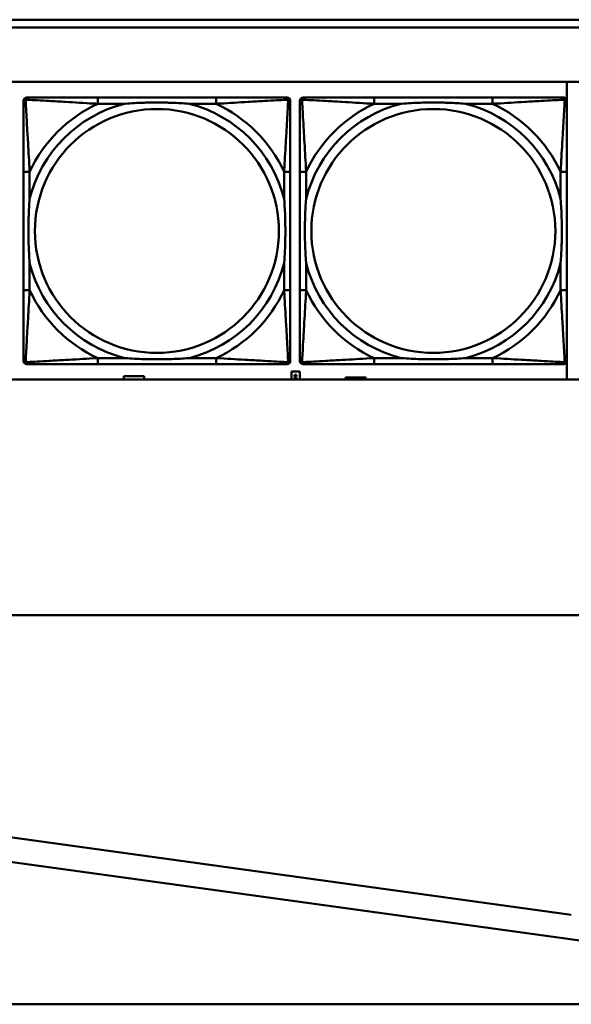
# Model space of a CAD drawing. Header units: inches. Extents: x 7.4 to 53, y 27.5 to 52.4.
# Tile 28 of 128: x 29.3 to 30.8, y 28.6 to 31.1. Entities that reach past the tile are written whole.
import ezdxf

# ---------------------------------------------------------------- set-up
doc = ezdxf.new("R2010")
doc.units = ezdxf.units.IN
doc.header["$MEASUREMENT"] = 0
doc.layers.add('Visible Edges(ANSI)', color=7, linetype='Continuous', lineweight=50)
doc.layers.add('Visible Tangent Edges(ANSI)', color=7, linetype='Continuous', lineweight=50)

msp = doc.modelspace()

# ---------------------------------------------------------------- linework, layer by layer
at = {"layer": 'Visible Edges(ANSI)'}
for p, q in [((25.0548, 31.0962), (33.2018, 31.0962)), ((33.2018, 31.0762), (25.0548, 31.0762)), ((25.0548, 30.9362), (42.1488, 30.9362)), ((30.7498, 30.9362), (30.7498, 30.8896)), ((29.3628, 30.8959), (29.3667, 30.8959)), ((29.8494, 30.8959), (29.5455, 30.8959)), ((30.0281, 30.8959), (30.0321, 30.8959)), ((30.0728, 30.8959), (30.0767, 30.8959)), ((30.5594, 30.8959), (30.2555, 30.8959)), ((30.7381, 30.8959), (30.7421, 30.8959)), ((29.3549, 30.2188), (29.3549, 30.8881)), ((30.0399, 30.8881), (30.0399, 30.8841)), ((30.0649, 30.2188), (30.0649, 30.8881)), ((30.7499, 30.8881), (30.7499, 30.8841)), ((29.3549, 30.7054), (29.3549, 30.4015)), ((30.0399, 30.4015), (30.0399, 30.7054)), ((30.0649, 30.7054), (30.0649, 30.4015)), ((30.7499, 30.4015), (30.7499, 30.7054)), ((30.0321, 30.2109), (29.3628, 30.2109)), ((29.5455, 30.2109), (29.8494, 30.2109)), ((30.0399, 30.2227), (30.0399, 30.2188)), ((30.7421, 30.2109), (30.0728, 30.2109)), ((30.2555, 30.2109), (30.5594, 30.2109)), ((30.7498, 30.2173), (30.7498, 30.1716)), ((30.7499, 30.2227), (30.7499, 30.2188)), ((30.0428, 30.1921), (30.0648, 30.1921)), ((30.0428, 30.1716), (30.0428, 30.1921)), ((30.0648, 30.1921), (30.0648, 30.1716)), ((42.1488, 30.1716), (25.0548, 30.1716)), ((29.6128, 30.1716), (29.6128, 30.1801)), ((29.6128, 30.1801), (29.6648, 30.1801)), ((29.6648, 30.1801), (29.6648, 30.1716)), ((30.0509, 30.1794), (30.0509, 30.1801)), ((30.0509, 30.1801), (30.0559, 30.1784)), ((30.0523, 30.179), (30.0509, 30.1794)), ((30.0559, 30.1776), (30.0509, 30.1759)), ((30.0509, 30.1766), (30.0523, 30.1771)), ((30.0509, 30.1759), (30.0509, 30.1766)), ((30.0509, 30.1755), (30.0559, 30.1755)), ((30.0509, 30.1748), (30.0509, 30.1755)), ((30.0527, 30.1748), (30.0509, 30.1748)), ((30.052, 30.1802), (30.0512, 30.1802)), ((30.052, 30.1803), (30.052, 30.1802)), ((30.0523, 30.1771), (30.0523, 30.179)), ((30.0527, 30.1742), (30.0527, 30.1748)), ((30.0552, 30.178), (30.0528, 30.1788)), ((30.0528, 30.1788), (30.0528, 30.1773)), ((30.0528, 30.1773), (30.0552, 30.178)), ((30.0533, 30.1748), (30.0533, 30.1743)), ((30.0553, 30.1748), (30.0533, 30.1748)), ((30.0547, 30.1802), (30.0547, 30.1803)), ((30.0555, 30.1802), (30.0547, 30.1802)), ((30.0553, 30.1742), (30.0553, 30.1748)), ((30.0559, 30.1784), (30.0559, 30.1776)), ((30.0559, 30.1755), (30.0559, 30.1742)), ((30.1818, 30.1716), (30.1818, 30.1771)), ((30.1818, 30.1771), (30.2338, 30.1771)), ((30.2338, 30.1771), (30.2338, 30.1716)), ((24.2148, 29.5662), (46.3286, 29.5662)), ((27.083, 29.3043), (30.7617, 28.7965)), ((30.753, 28.7341), (27.0743, 29.2419)), ((24.5048, 28.5662), (40.0248, 28.5662))]:
    msp.add_line(p, q, dxfattribs=at)
for centre, radius, start, end in [((29.3628, 30.8881), 0.00787, 90, 180), ((29.3667, 30.8841), 0.0118, 90, 180), ((30.0281, 30.8841), 0.0118, 0, 90), ((30.0321, 30.8881), 0.00787, 0, 90), ((30.0728, 30.8881), 0.00787, 90, 180), ((30.0767, 30.8841), 0.0118, 90, 180), ((30.7381, 30.8841), 0.0118, 0, 90), ((30.7421, 30.8881), 0.00787, 0, 90), ((29.3667, 30.2227), 0.0118, 180, 270), ((29.3628, 30.2188), 0.00787, 180, 270), ((30.0281, 30.2227), 0.0118, 270, 360), ((30.0321, 30.2188), 0.00787, 270, 0), ((30.0767, 30.2227), 0.0118, 180, 270), ((30.0728, 30.2188), 0.00787, 180, 270), ((30.7381, 30.2227), 0.0118, 270, 360), ((30.7421, 30.2188), 0.00787, 270, 0), ((32.1248, 38.6714), 10.0315, 262.14037, 277.85963)]:
    msp.add_arc(centre, radius, start, end, dxfattribs=at)
for points, knots in [([(29.5455, 30.8959), (29.5419, 30.8959), (29.5383, 30.8959), (29.5347, 30.8959), (29.5015, 30.8959), (29.4678, 30.8959), (29.4369, 30.8959), (29.41, 30.8959), (29.3844, 30.8959), (29.371, 30.8959), (29.3694, 30.8959), (29.368, 30.8959), (29.3667, 30.8959)], [0, 0, 0, 0, 0.0272471, 0.0272471, 0.0272471, 0.2790553, 0.2790553, 0.2790553, 0.4988354, 0.4988354, 0.4988354, 0.5252205, 0.5252205, 0.5252205, 0.5252205]), ([(30.0281, 30.8959), (30.0132, 30.8959), (29.9716, 30.8959), (29.931, 30.8959), (29.9045, 30.8959), (29.8766, 30.8959), (29.8494, 30.8959)], [-0.5252205, -0.5252205, -0.5252205, -0.5252205, -0.20743, -0.20743, -0.20743, 0, 0, 0, 0]), ([(30.2555, 30.8959), (30.2519, 30.8959), (30.2483, 30.8959), (30.2447, 30.8959), (30.2115, 30.8959), (30.1778, 30.8959), (30.1469, 30.8959), (30.12, 30.8959), (30.0944, 30.8959), (30.081, 30.8959), (30.0794, 30.8959), (30.078, 30.8959), (30.0767, 30.8959)], [0, 0, 0, 0, 0.0272471, 0.0272471, 0.0272471, 0.2790553, 0.2790553, 0.2790553, 0.4988354, 0.4988354, 0.4988354, 0.5252205, 0.5252205, 0.5252205, 0.5252205]), ([(30.7381, 30.8959), (30.7232, 30.8959), (30.6816, 30.8959), (30.641, 30.8959), (30.6145, 30.8959), (30.5866, 30.8959), (30.5594, 30.8959)], [-0.5252205, -0.5252205, -0.5252205, -0.5252205, -0.20743, -0.20743, -0.20743, 0, 0, 0, 0]), ([(29.3549, 30.8841), (29.3549, 30.8692), (29.3549, 30.8276), (29.3549, 30.787), (29.3549, 30.7605), (29.3549, 30.7326), (29.3549, 30.7054)], [-0.5252205, -0.5252205, -0.5252205, -0.5252205, -0.20743, -0.20743, -0.20743, 0, 0, 0, 0]), ([(29.6147, 30.8802), (29.6151, 30.8802), (29.6156, 30.8803), (29.6321, 30.8815), (29.6481, 30.8824), (29.6711, 30.8831), (29.6778, 30.8832), (29.687, 30.8833), (29.6894, 30.8833), (29.6935, 30.8834), (29.6951, 30.8834), (29.6982, 30.8834), (29.6998, 30.8834), (29.7033, 30.8834), (29.7054, 30.8833), (29.7116, 30.8833), (29.7157, 30.8832), (29.7254, 30.883), (29.731, 30.8829), (29.7508, 30.8821), (29.7648, 30.8814), (29.7793, 30.8803), (29.7797, 30.8802), (29.7802, 30.8802)], [-0.416114, -0.416114, -0.416114, -0.416114, -0.4127691, -0.4127691, -0.2896446, -0.2896446, -0.2388934, -0.2388934, -0.2201881, -0.2201881, -0.2080204, -0.2080204, -0.196499, -0.196499, -0.1809939, -0.1809939, -0.149741, -0.149741, -0.1073162, -0.1073162, 0, 0, 0.0033356, 0.0033356, 0.0033356, 0.0033356]), ([(30.0399, 30.7054), (30.0399, 30.709), (30.0399, 30.7126), (30.0399, 30.7161), (30.0399, 30.7494), (30.0399, 30.7831), (30.0399, 30.8139), (30.0399, 30.8409), (30.0399, 30.8664), (30.0399, 30.8799), (30.0399, 30.8815), (30.0399, 30.8829), (30.0399, 30.8841)], [0, 0, 0, 0, 0.0272471, 0.0272471, 0.0272471, 0.2790553, 0.2790553, 0.2790553, 0.4988354, 0.4988354, 0.4988354, 0.5252205, 0.5252205, 0.5252205, 0.5252205]), ([(30.0649, 30.8841), (30.0649, 30.8692), (30.0649, 30.8276), (30.0649, 30.787), (30.0649, 30.7605), (30.0649, 30.7326), (30.0649, 30.7054)], [-0.5252205, -0.5252205, -0.5252205, -0.5252205, -0.20743, -0.20743, -0.20743, 0, 0, 0, 0]), ([(30.3247, 30.8802), (30.3251, 30.8802), (30.3256, 30.8803), (30.3421, 30.8815), (30.3581, 30.8824), (30.3811, 30.8831), (30.3878, 30.8832), (30.397, 30.8833), (30.3994, 30.8833), (30.4035, 30.8834), (30.4051, 30.8834), (30.4082, 30.8834), (30.4098, 30.8834), (30.4133, 30.8834), (30.4154, 30.8833), (30.4216, 30.8833), (30.4257, 30.8832), (30.4354, 30.883), (30.441, 30.8829), (30.4608, 30.8821), (30.4748, 30.8814), (30.4893, 30.8803), (30.4897, 30.8802), (30.4902, 30.8802)], [-0.416114, -0.416114, -0.416114, -0.416114, -0.4127691, -0.4127691, -0.2896446, -0.2896446, -0.2388934, -0.2388934, -0.2201881, -0.2201881, -0.2080204, -0.2080204, -0.196499, -0.196499, -0.1809939, -0.1809939, -0.149741, -0.149741, -0.1073162, -0.1073162, 0, 0, 0.0033356, 0.0033356, 0.0033356, 0.0033356]), ([(30.7499, 30.7054), (30.7499, 30.709), (30.7499, 30.7126), (30.7499, 30.7161), (30.7499, 30.7494), (30.7499, 30.7831), (30.7499, 30.8139), (30.7499, 30.8409), (30.7499, 30.8664), (30.7499, 30.8799), (30.7499, 30.8815), (30.7499, 30.8829), (30.7499, 30.8841)], [0, 0, 0, 0, 0.0272471, 0.0272471, 0.0272471, 0.2790553, 0.2790553, 0.2790553, 0.4988354, 0.4988354, 0.4988354, 0.5252205, 0.5252205, 0.5252205, 0.5252205]), ([(29.3707, 30.4707), (29.3706, 30.4711), (29.3706, 30.4716), (29.3694, 30.4881), (29.3685, 30.5041), (29.3678, 30.5271), (29.3676, 30.5338), (29.3675, 30.543), (29.3675, 30.5454), (29.3675, 30.5495), (29.3675, 30.5511), (29.3675, 30.5542), (29.3675, 30.5558), (29.3675, 30.5593), (29.3675, 30.5614), (29.3676, 30.5676), (29.3676, 30.5717), (29.3678, 30.5814), (29.368, 30.587), (29.3687, 30.6068), (29.3695, 30.6208), (29.3706, 30.6353), (29.3706, 30.6357), (29.3707, 30.6362)], [-0.416114, -0.416114, -0.416114, -0.416114, -0.4127691, -0.4127691, -0.2896446, -0.2896446, -0.2388934, -0.2388934, -0.2201881, -0.2201881, -0.2080204, -0.2080204, -0.196499, -0.196499, -0.1809939, -0.1809939, -0.149741, -0.149741, -0.1073162, -0.1073162, 0, 0, 0.0033356, 0.0033356, 0.0033356, 0.0033356]), ([(30.0242, 30.6362), (30.0242, 30.6357), (30.0243, 30.6353), (30.0255, 30.6188), (30.0264, 30.6027), (30.0271, 30.5798), (30.0272, 30.5731), (30.0273, 30.5639), (30.0273, 30.5614), (30.0274, 30.5574), (30.0274, 30.5558), (30.0274, 30.5526), (30.0274, 30.5511), (30.0274, 30.5475), (30.0273, 30.5455), (30.0273, 30.5393), (30.0272, 30.5352), (30.027, 30.5254), (30.0269, 30.5198), (30.0261, 30.5001), (30.0254, 30.486), (30.0243, 30.4716), (30.0242, 30.4711), (30.0242, 30.4707)], [-0.416114, -0.416114, -0.416114, -0.416114, -0.4127691, -0.4127691, -0.2896446, -0.2896446, -0.2388934, -0.2388934, -0.2201881, -0.2201881, -0.2080204, -0.2080204, -0.196499, -0.196499, -0.1809939, -0.1809939, -0.149741, -0.149741, -0.1073162, -0.1073162, 0, 0, 0.0033356, 0.0033356, 0.0033356, 0.0033356]), ([(30.0807, 30.4707), (30.0806, 30.4711), (30.0806, 30.4716), (30.0794, 30.4881), (30.0785, 30.5041), (30.0778, 30.5271), (30.0776, 30.5338), (30.0775, 30.543), (30.0775, 30.5454), (30.0775, 30.5495), (30.0775, 30.5511), (30.0775, 30.5542), (30.0775, 30.5558), (30.0775, 30.5593), (30.0775, 30.5614), (30.0776, 30.5676), (30.0776, 30.5717), (30.0778, 30.5814), (30.078, 30.587), (30.0787, 30.6068), (30.0795, 30.6208), (30.0806, 30.6353), (30.0806, 30.6357), (30.0807, 30.6362)], [-0.416114, -0.416114, -0.416114, -0.416114, -0.4127691, -0.4127691, -0.2896446, -0.2896446, -0.2388934, -0.2388934, -0.2201881, -0.2201881, -0.2080204, -0.2080204, -0.196499, -0.196499, -0.1809939, -0.1809939, -0.149741, -0.149741, -0.1073162, -0.1073162, 0, 0, 0.0033356, 0.0033356, 0.0033356, 0.0033356]), ([(30.7342, 30.6362), (30.7342, 30.6357), (30.7343, 30.6353), (30.7355, 30.6188), (30.7364, 30.6027), (30.7371, 30.5798), (30.7372, 30.5731), (30.7373, 30.5639), (30.7373, 30.5614), (30.7374, 30.5574), (30.7374, 30.5558), (30.7374, 30.5526), (30.7374, 30.5511), (30.7374, 30.5475), (30.7373, 30.5455), (30.7373, 30.5393), (30.7372, 30.5352), (30.737, 30.5254), (30.7369, 30.5198), (30.7361, 30.5001), (30.7354, 30.486), (30.7343, 30.4716), (30.7342, 30.4711), (30.7342, 30.4707)], [-0.416114, -0.416114, -0.416114, -0.416114, -0.4127691, -0.4127691, -0.2896446, -0.2896446, -0.2388934, -0.2388934, -0.2201881, -0.2201881, -0.2080204, -0.2080204, -0.196499, -0.196499, -0.1809939, -0.1809939, -0.149741, -0.149741, -0.1073162, -0.1073162, 0, 0, 0.0033356, 0.0033356, 0.0033356, 0.0033356]), ([(29.3549, 30.4015), (29.3549, 30.3742), (29.3549, 30.3464), (29.3549, 30.3199), (29.3549, 30.2792), (29.3549, 30.2376), (29.3549, 30.2227)], [3.9382945, 3.9382945, 3.9382945, 3.9382945, 4.1457245, 4.1457245, 4.1457245, 4.463515, 4.463515, 4.463515, 4.463515]), ([(30.0399, 30.2227), (30.0399, 30.2376), (30.0399, 30.2792), (30.0399, 30.3199), (30.0399, 30.3464), (30.0399, 30.3742), (30.0399, 30.4015)], [-0.5252205, -0.5252205, -0.5252205, -0.5252205, -0.20743, -0.20743, -0.20743, 0, 0, 0, 0]), ([(30.0649, 30.4015), (30.0649, 30.3742), (30.0649, 30.3464), (30.0649, 30.3199), (30.0649, 30.2792), (30.0649, 30.2376), (30.0649, 30.2227)], [3.9382945, 3.9382945, 3.9382945, 3.9382945, 4.1457245, 4.1457245, 4.1457245, 4.463515, 4.463515, 4.463515, 4.463515]), ([(30.7499, 30.2227), (30.7499, 30.2376), (30.7499, 30.2792), (30.7499, 30.3199), (30.7499, 30.3464), (30.7499, 30.3742), (30.7499, 30.4015)], [-0.5252205, -0.5252205, -0.5252205, -0.5252205, -0.20743, -0.20743, -0.20743, 0, 0, 0, 0]), ([(29.3667, 30.2109), (29.3816, 30.2109), (29.4232, 30.2109), (29.4639, 30.2109), (29.4904, 30.2109), (29.5182, 30.2109), (29.5455, 30.2109)], [-0.5252205, -0.5252205, -0.5252205, -0.5252205, -0.20743, -0.20743, -0.20743, 0, 0, 0, 0]), ([(29.7802, 30.2267), (29.7797, 30.2266), (29.7793, 30.2266), (29.7648, 30.2255), (29.7508, 30.2247), (29.731, 30.224), (29.7254, 30.2238), (29.7157, 30.2236), (29.7116, 30.2236), (29.7054, 30.2235), (29.7033, 30.2235), (29.6998, 30.2235), (29.6982, 30.2235), (29.6951, 30.2235), (29.6935, 30.2235), (29.6894, 30.2235), (29.687, 30.2235), (29.6778, 30.2236), (29.6711, 30.2238), (29.6481, 30.2245), (29.6321, 30.2254), (29.6156, 30.2266), (29.6151, 30.2266), (29.6147, 30.2267)], [-0.4149464, -0.4149464, -0.4149464, -0.4149464, -0.41162, -0.41162, -0.3046026, -0.3046026, -0.2622958, -0.2622958, -0.23113, -0.23113, -0.215668, -0.215668, -0.2041787, -0.2041787, -0.1920448, -0.1920448, -0.1733916, -0.1733916, -0.1227817, -0.1227817, 0, 0, 0.0033356, 0.0033356, 0.0033356, 0.0033356]), ([(29.8494, 30.2109), (29.8766, 30.2109), (29.9045, 30.2109), (29.931, 30.2109), (29.9716, 30.2109), (30.0132, 30.2109), (30.0281, 30.2109)], [3.9382945, 3.9382945, 3.9382945, 3.9382945, 4.1457245, 4.1457245, 4.1457245, 4.463515, 4.463515, 4.463515, 4.463515]), ([(30.0767, 30.2109), (30.0916, 30.2109), (30.1332, 30.2109), (30.1739, 30.2109), (30.2004, 30.2109), (30.2282, 30.2109), (30.2555, 30.2109)], [-0.5252205, -0.5252205, -0.5252205, -0.5252205, -0.20743, -0.20743, -0.20743, 0, 0, 0, 0]), ([(30.4902, 30.2267), (30.4897, 30.2266), (30.4893, 30.2266), (30.4748, 30.2255), (30.4608, 30.2247), (30.441, 30.224), (30.4354, 30.2238), (30.4257, 30.2236), (30.4216, 30.2236), (30.4154, 30.2235), (30.4133, 30.2235), (30.4098, 30.2235), (30.4082, 30.2235), (30.4051, 30.2235), (30.4035, 30.2235), (30.3994, 30.2235), (30.397, 30.2235), (30.3878, 30.2236), (30.3811, 30.2238), (30.3581, 30.2245), (30.3421, 30.2254), (30.3256, 30.2266), (30.3251, 30.2266), (30.3247, 30.2267)], [-0.4149464, -0.4149464, -0.4149464, -0.4149464, -0.41162, -0.41162, -0.3046026, -0.3046026, -0.2622958, -0.2622958, -0.23113, -0.23113, -0.215668, -0.215668, -0.2041787, -0.2041787, -0.1920448, -0.1920448, -0.1733916, -0.1733916, -0.1227817, -0.1227817, 0, 0, 0.0033356, 0.0033356, 0.0033356, 0.0033356]), ([(30.5594, 30.2109), (30.5866, 30.2109), (30.6145, 30.2109), (30.641, 30.2109), (30.6816, 30.2109), (30.7232, 30.2109), (30.7381, 30.2109)], [3.9382945, 3.9382945, 3.9382945, 3.9382945, 4.1457245, 4.1457245, 4.1457245, 4.463515, 4.463515, 4.463515, 4.463515])]:
    msp.add_open_spline(points, degree=3, knots=knots, dxfattribs=at)
for points in [[(30.0508, 30.1818), (30.0508, 30.1822), (30.0511, 30.1831), (30.0514, 30.1834)], [(30.0514, 30.1834), (30.0517, 30.1837), (30.0527, 30.184), (30.0533, 30.184)], [(30.0533, 30.1833), (30.0528, 30.1833), (30.0521, 30.1831), (30.0518, 30.1828)], [(30.0533, 30.184), (30.054, 30.184), (30.0549, 30.1837), (30.0553, 30.1834)], [(30.0549, 30.1829), (30.0546, 30.1831), (30.0538, 30.1833), (30.0533, 30.1833)], [(30.0553, 30.1834), (30.0556, 30.1831), (30.0559, 30.1823), (30.0559, 30.1817)], [(30.0509, 30.1809), (30.0508, 30.1811), (30.0508, 30.1815), (30.0508, 30.1818)], [(30.0512, 30.1802), (30.0511, 30.1804), (30.051, 30.1807), (30.0509, 30.1809)], [(30.0518, 30.1828), (30.0516, 30.1826), (30.0513, 30.1821), (30.0513, 30.1818)], [(30.0513, 30.1818), (30.0513, 30.1815), (30.0515, 30.181), (30.0516, 30.1808)], [(30.0515, 30.1716), (30.0522, 30.1719), (30.0533, 30.1719)], [(30.0516, 30.1808), (30.0517, 30.1806), (30.0519, 30.1803), (30.052, 30.1803)], [(30.0532, 30.1727), (30.053, 30.173), (30.0527, 30.1737), (30.0527, 30.1742)], [(30.0543, 30.1723), (30.054, 30.1723), (30.0534, 30.1725), (30.0532, 30.1727)], [(30.0533, 30.1743), (30.0533, 30.1739), (30.0534, 30.1734), (30.0536, 30.1733)], [(30.0533, 30.1719), (30.0546, 30.1719), (30.0552, 30.1716)], [(30.0536, 30.1733), (30.0537, 30.1731), (30.0541, 30.173), (30.0543, 30.173)], [(30.0543, 30.173), (30.0546, 30.173), (30.055, 30.1732), (30.0551, 30.1734)], [(30.0555, 30.1729), (30.0554, 30.1726), (30.0548, 30.1723), (30.0543, 30.1723)], [(30.0547, 30.1803), (30.0548, 30.1803), (30.055, 30.1806), (30.0551, 30.1808)], [(30.0554, 30.1818), (30.0554, 30.1821), (30.0551, 30.1826), (30.0549, 30.1829)], [(30.0551, 30.1808), (30.0552, 30.181), (30.0554, 30.1815), (30.0554, 30.1818)], [(30.0551, 30.1734), (30.0552, 30.1735), (30.0553, 30.1739), (30.0553, 30.1742)], [(30.0558, 30.1809), (30.0558, 30.1807), (30.0556, 30.1804), (30.0555, 30.1802)], [(30.0559, 30.1742), (30.0559, 30.1738), (30.0557, 30.1731), (30.0555, 30.1729)], [(30.0559, 30.1817), (30.0559, 30.1815), (30.0559, 30.1811), (30.0558, 30.1809)]]:
    msp.add_open_spline(points, degree=2, dxfattribs=at)
at = {"layer": 'Visible Tangent Edges(ANSI)'}
for p, q in [((29.5455, 30.8959), (29.5455, 30.8802)), ((29.8494, 30.8959), (29.8494, 30.8802)), ((30.2555, 30.8959), (30.2555, 30.8802)), ((30.5594, 30.8959), (30.5594, 30.8802)), ((29.5455, 30.8802), (29.6147, 30.8802)), ((29.7802, 30.8802), (29.8494, 30.8802)), ((30.2555, 30.8802), (30.3247, 30.8802)), ((30.4902, 30.8802), (30.5594, 30.8802)), ((29.3707, 30.7054), (29.3549, 30.7054)), ((29.3707, 30.6362), (29.3707, 30.7054)), ((30.0399, 30.7054), (30.0242, 30.7054)), ((30.0242, 30.7054), (30.0242, 30.6362)), ((30.0807, 30.7054), (30.0649, 30.7054)), ((30.0807, 30.6362), (30.0807, 30.7054)), ((30.7499, 30.7054), (30.7342, 30.7054)), ((30.7342, 30.7054), (30.7342, 30.6362)), ((29.3707, 30.4015), (29.3707, 30.4707)), ((30.0242, 30.4707), (30.0242, 30.4015)), ((30.0807, 30.4015), (30.0807, 30.4707)), ((30.7342, 30.4707), (30.7342, 30.4015)), ((29.3707, 30.4015), (29.3549, 30.4015)), ((30.0399, 30.4015), (30.0242, 30.4015)), ((30.0807, 30.4015), (30.0649, 30.4015)), ((30.7499, 30.4015), (30.7342, 30.4015)), ((29.5455, 30.2267), (29.5455, 30.2109)), ((29.6147, 30.2267), (29.5455, 30.2267)), ((29.8494, 30.2267), (29.7802, 30.2267)), ((29.8494, 30.2267), (29.8494, 30.2109)), ((30.2555, 30.2267), (30.2555, 30.2109)), ((30.3247, 30.2267), (30.2555, 30.2267)), ((30.5594, 30.2267), (30.4902, 30.2267)), ((30.5594, 30.2267), (30.5594, 30.2109))]:
    msp.add_line(p, q, dxfattribs=at)
for centre in [(29.6974, 30.5534), (30.4074, 30.5534)]:
    msp.add_circle(centre, 0.3133, dxfattribs=at)
for centre, radius, start, end in [((29.6974, 30.5534), 0.3371, 104.2103, 165.7897), ((29.6974, 30.5534), 0.3604, 114.9407, 155.0593), ((29.6974, 30.5534), 0.3371, 14.2103, 75.7897), ((29.6974, 30.5534), 0.3604, 24.9407, 65.0593), ((30.4074, 30.5534), 0.3371, 104.2103, 165.7897), ((30.4074, 30.5534), 0.3604, 114.9407, 155.0593), ((30.4074, 30.5534), 0.3371, 14.2103, 75.7897), ((30.4074, 30.5534), 0.3604, 24.9407, 65.0593), ((29.6974, 30.5534), 0.3371, 194.2103, 255.7897), ((29.6974, 30.5534), 0.3371, 284.2103, 345.7897), ((30.4074, 30.5534), 0.3371, 194.2103, 255.7897), ((30.4074, 30.5534), 0.3371, 284.2103, 345.7897), ((29.6974, 30.5534), 0.3604, 204.9407, 245.0593), ((29.6974, 30.5534), 0.3604, 294.9407, 335.0593), ((30.4074, 30.5534), 0.3604, 204.9407, 245.0593), ((30.4074, 30.5534), 0.3604, 294.9407, 335.0593)]:
    msp.add_arc(centre, radius, start, end, dxfattribs=at)
for points, knots in [([(29.3602, 30.8907), (29.3604, 30.8912), (29.3606, 30.8918), (29.3611, 30.8928), (29.3615, 30.8933), (29.3621, 30.894), (29.3623, 30.8943), (29.3627, 30.8946), (29.3629, 30.8947), (29.3632, 30.895), (29.3635, 30.8951), (29.3641, 30.8955), (29.3646, 30.8956), (29.3656, 30.8959), (29.3661, 30.8959), (29.3667, 30.8959)], [-0.00012419, -0.00012419, -0.00012419, -0.00012419, 0.00449537, 0.00449537, 0.00977487, 0.00977487, 0.01307456, 0.01307456, 0.0147244, 0.0147244, 0.01736415, 0.01736415, 0.02158775, 0.02158775, 0.02627331, 0.02627331, 0.02627331, 0.02627331]), ([(30.0281, 30.8959), (30.0287, 30.8959), (30.0293, 30.8959), (30.0303, 30.8956), (30.0307, 30.8955), (30.0314, 30.8951), (30.0316, 30.895), (30.032, 30.8947), (30.0321, 30.8946), (30.0325, 30.8943), (30.0328, 30.894), (30.0334, 30.8933), (30.0337, 30.8928), (30.0343, 30.8918), (30.0345, 30.8912), (30.0347, 30.8907)], [-0.02627331, -0.02627331, -0.02627331, -0.02627331, -0.02158775, -0.02158775, -0.01736415, -0.01736415, -0.0147244, -0.0147244, -0.01307456, -0.01307456, -0.00977487, -0.00977487, -0.00449537, -0.00449537, 0.00012419, 0.00012419, 0.00012419, 0.00012419]), ([(30.0702, 30.8907), (30.0704, 30.8912), (30.0706, 30.8918), (30.0711, 30.8928), (30.0715, 30.8933), (30.0721, 30.894), (30.0723, 30.8943), (30.0727, 30.8946), (30.0729, 30.8947), (30.0732, 30.895), (30.0735, 30.8951), (30.0741, 30.8955), (30.0746, 30.8956), (30.0756, 30.8959), (30.0761, 30.8959), (30.0767, 30.8959)], [-0.00012419, -0.00012419, -0.00012419, -0.00012419, 0.00449537, 0.00449537, 0.00977487, 0.00977487, 0.01307456, 0.01307456, 0.0147244, 0.0147244, 0.01736415, 0.01736415, 0.02158775, 0.02158775, 0.02627331, 0.02627331, 0.02627331, 0.02627331]), ([(30.7381, 30.8959), (30.7387, 30.8959), (30.7393, 30.8959), (30.7403, 30.8956), (30.7407, 30.8955), (30.7414, 30.8951), (30.7416, 30.895), (30.742, 30.8947), (30.7421, 30.8946), (30.7425, 30.8943), (30.7428, 30.894), (30.7434, 30.8933), (30.7437, 30.8928), (30.7443, 30.8918), (30.7445, 30.8912), (30.7447, 30.8907)], [-0.02627331, -0.02627331, -0.02627331, -0.02627331, -0.02158775, -0.02158775, -0.01736415, -0.01736415, -0.0147244, -0.0147244, -0.01307456, -0.01307456, -0.00977487, -0.00977487, -0.00449537, -0.00449537, 0.00012419, 0.00012419, 0.00012419, 0.00012419]), ([(29.3549, 30.8841), (29.3549, 30.8847), (29.355, 30.8853), (29.3552, 30.8863), (29.3554, 30.8867), (29.3557, 30.8874), (29.3559, 30.8876), (29.3561, 30.888), (29.3562, 30.8881), (29.3566, 30.8885), (29.3568, 30.8888), (29.3575, 30.8894), (29.358, 30.8897), (29.3591, 30.8903), (29.3596, 30.8905), (29.3602, 30.8907)], [-0.02627331, -0.02627331, -0.02627331, -0.02627331, -0.02158775, -0.02158775, -0.01736415, -0.01736415, -0.0147244, -0.0147244, -0.01307456, -0.01307456, -0.00977487, -0.00977487, -0.00449537, -0.00449537, 0.00012419, 0.00012419, 0.00012419, 0.00012419]), ([(29.3707, 30.7054), (29.3705, 30.7091), (29.3703, 30.7129), (29.3687, 30.7403), (29.3673, 30.7645), (29.3651, 30.8023), (29.3643, 30.8163), (29.3623, 30.8516), (29.3612, 30.8717), (29.3604, 30.8871), (29.3603, 30.889), (29.3602, 30.8907)], [0, 0, 0, 0, 0.0278591, 0.0278591, 0.201273, 0.201273, 0.3066357, 0.3066357, 0.475216, 0.475216, 0.5007189, 0.5007189, 0.5007189, 0.5007189]), ([(29.3602, 30.8907), (29.3619, 30.8906), (29.3637, 30.8905), (29.3792, 30.8897), (29.3993, 30.8886), (29.4345, 30.8866), (29.4486, 30.8858), (29.4864, 30.8836), (29.5106, 30.8821), (29.5379, 30.8806), (29.5417, 30.8804), (29.5455, 30.8802)], [-0.5007189, -0.5007189, -0.5007189, -0.5007189, -0.475216, -0.475216, -0.3066357, -0.3066357, -0.201273, -0.201273, -0.0278591, -0.0278591, 0, 0, 0, 0]), ([(29.8494, 30.8802), (29.8531, 30.8804), (29.8569, 30.8806), (29.8843, 30.8821), (29.9085, 30.8836), (29.9463, 30.8858), (29.9603, 30.8866), (29.9956, 30.8886), (30.0157, 30.8897), (30.0311, 30.8905), (30.033, 30.8906), (30.0347, 30.8907)], [0, 0, 0, 0, 0.0278591, 0.0278591, 0.201273, 0.201273, 0.3066357, 0.3066357, 0.475216, 0.475216, 0.5007189, 0.5007189, 0.5007189, 0.5007189]), ([(30.0347, 30.8907), (30.0346, 30.889), (30.0345, 30.8871), (30.0337, 30.8717), (30.0326, 30.8516), (30.0306, 30.8163), (30.0298, 30.8023), (30.0276, 30.7645), (30.0261, 30.7403), (30.0246, 30.7129), (30.0244, 30.7091), (30.0242, 30.7054)], [-0.5007189, -0.5007189, -0.5007189, -0.5007189, -0.475216, -0.475216, -0.3066357, -0.3066357, -0.201273, -0.201273, -0.0278591, -0.0278591, 0, 0, 0, 0]), ([(30.0347, 30.8907), (30.0352, 30.8905), (30.0358, 30.8903), (30.0368, 30.8897), (30.0373, 30.8894), (30.038, 30.8888), (30.0383, 30.8885), (30.0386, 30.8881), (30.0387, 30.888), (30.039, 30.8876), (30.0391, 30.8874), (30.0395, 30.8867), (30.0396, 30.8863), (30.0399, 30.8853), (30.0399, 30.8847), (30.0399, 30.8841)], [-0.00012419, -0.00012419, -0.00012419, -0.00012419, 0.00449537, 0.00449537, 0.00977487, 0.00977487, 0.01307456, 0.01307456, 0.0147244, 0.0147244, 0.01736415, 0.01736415, 0.02158775, 0.02158775, 0.02627331, 0.02627331, 0.02627331, 0.02627331]), ([(30.0649, 30.8841), (30.0649, 30.8847), (30.065, 30.8853), (30.0652, 30.8863), (30.0654, 30.8867), (30.0657, 30.8874), (30.0659, 30.8876), (30.0661, 30.888), (30.0662, 30.8881), (30.0666, 30.8885), (30.0668, 30.8888), (30.0675, 30.8894), (30.068, 30.8897), (30.0691, 30.8903), (30.0696, 30.8905), (30.0702, 30.8907)], [-0.02627331, -0.02627331, -0.02627331, -0.02627331, -0.02158775, -0.02158775, -0.01736415, -0.01736415, -0.0147244, -0.0147244, -0.01307456, -0.01307456, -0.00977487, -0.00977487, -0.00449537, -0.00449537, 0.00012419, 0.00012419, 0.00012419, 0.00012419]), ([(30.0807, 30.7054), (30.0805, 30.7091), (30.0803, 30.7129), (30.0787, 30.7403), (30.0773, 30.7645), (30.0751, 30.8023), (30.0743, 30.8163), (30.0723, 30.8516), (30.0712, 30.8717), (30.0704, 30.8871), (30.0703, 30.889), (30.0702, 30.8907)], [0, 0, 0, 0, 0.0278591, 0.0278591, 0.201273, 0.201273, 0.3066357, 0.3066357, 0.475216, 0.475216, 0.5007189, 0.5007189, 0.5007189, 0.5007189]), ([(30.0702, 30.8907), (30.0719, 30.8906), (30.0737, 30.8905), (30.0892, 30.8897), (30.1093, 30.8886), (30.1445, 30.8866), (30.1586, 30.8858), (30.1964, 30.8836), (30.2206, 30.8821), (30.2479, 30.8806), (30.2517, 30.8804), (30.2555, 30.8802)], [-0.5007189, -0.5007189, -0.5007189, -0.5007189, -0.475216, -0.475216, -0.3066357, -0.3066357, -0.201273, -0.201273, -0.0278591, -0.0278591, 0, 0, 0, 0]), ([(30.5594, 30.8802), (30.5631, 30.8804), (30.5669, 30.8806), (30.5943, 30.8821), (30.6185, 30.8836), (30.6563, 30.8858), (30.6703, 30.8866), (30.7056, 30.8886), (30.7257, 30.8897), (30.7411, 30.8905), (30.743, 30.8906), (30.7447, 30.8907)], [0, 0, 0, 0, 0.0278591, 0.0278591, 0.201273, 0.201273, 0.3066357, 0.3066357, 0.475216, 0.475216, 0.5007189, 0.5007189, 0.5007189, 0.5007189]), ([(30.7447, 30.8907), (30.7446, 30.889), (30.7445, 30.8871), (30.7437, 30.8717), (30.7426, 30.8516), (30.7406, 30.8163), (30.7398, 30.8023), (30.7376, 30.7645), (30.7361, 30.7403), (30.7346, 30.7129), (30.7344, 30.7091), (30.7342, 30.7054)], [-0.5007189, -0.5007189, -0.5007189, -0.5007189, -0.475216, -0.475216, -0.3066357, -0.3066357, -0.201273, -0.201273, -0.0278591, -0.0278591, 0, 0, 0, 0]), ([(30.7447, 30.8907), (30.7452, 30.8905), (30.7458, 30.8903), (30.7468, 30.8897), (30.7473, 30.8894), (30.748, 30.8888), (30.7483, 30.8885), (30.7486, 30.8881), (30.7487, 30.888), (30.749, 30.8876), (30.7491, 30.8874), (30.7495, 30.8867), (30.7496, 30.8863), (30.7499, 30.8853), (30.7499, 30.8847), (30.7499, 30.8841)], [-0.00012419, -0.00012419, -0.00012419, -0.00012419, 0.00449537, 0.00449537, 0.00977487, 0.00977487, 0.01307456, 0.01307456, 0.0147244, 0.0147244, 0.01736415, 0.01736415, 0.02158775, 0.02158775, 0.02627331, 0.02627331, 0.02627331, 0.02627331]), ([(29.3602, 30.2162), (29.3603, 30.2179), (29.3604, 30.2197), (29.3612, 30.2352), (29.3623, 30.2553), (29.3643, 30.2905), (29.3651, 30.3046), (29.3673, 30.3424), (29.3687, 30.3666), (29.3703, 30.3939), (29.3705, 30.3977), (29.3707, 30.4015)], [-4.4390134, -4.4390134, -4.4390134, -4.4390134, -4.4135105, -4.4135105, -4.2449302, -4.2449302, -4.1395675, -4.1395675, -3.9661536, -3.9661536, -3.9382945, -3.9382945, -3.9382945, -3.9382945]), ([(30.0242, 30.4015), (30.0244, 30.3977), (30.0246, 30.3939), (30.0261, 30.3666), (30.0276, 30.3424), (30.0298, 30.3046), (30.0306, 30.2905), (30.0326, 30.2553), (30.0337, 30.2352), (30.0345, 30.2197), (30.0346, 30.2179), (30.0347, 30.2162)], [0, 0, 0, 0, 0.0278591, 0.0278591, 0.201273, 0.201273, 0.3066357, 0.3066357, 0.475216, 0.475216, 0.5007189, 0.5007189, 0.5007189, 0.5007189]), ([(30.0702, 30.2162), (30.0703, 30.2179), (30.0704, 30.2197), (30.0712, 30.2352), (30.0723, 30.2553), (30.0743, 30.2905), (30.0751, 30.3046), (30.0773, 30.3424), (30.0787, 30.3666), (30.0803, 30.3939), (30.0805, 30.3977), (30.0807, 30.4015)], [-4.4390134, -4.4390134, -4.4390134, -4.4390134, -4.4135105, -4.4135105, -4.2449302, -4.2449302, -4.1395675, -4.1395675, -3.9661536, -3.9661536, -3.9382945, -3.9382945, -3.9382945, -3.9382945]), ([(30.7342, 30.4015), (30.7344, 30.3977), (30.7346, 30.3939), (30.7361, 30.3666), (30.7376, 30.3424), (30.7398, 30.3046), (30.7406, 30.2905), (30.7426, 30.2553), (30.7437, 30.2352), (30.7445, 30.2197), (30.7446, 30.2179), (30.7447, 30.2162)], [0, 0, 0, 0, 0.0278591, 0.0278591, 0.201273, 0.201273, 0.3066357, 0.3066357, 0.475216, 0.475216, 0.5007189, 0.5007189, 0.5007189, 0.5007189]), ([(29.3602, 30.2162), (29.3596, 30.2164), (29.3591, 30.2166), (29.358, 30.2171), (29.3575, 30.2175), (29.3568, 30.2181), (29.3566, 30.2183), (29.3562, 30.2187), (29.3561, 30.2189), (29.3559, 30.2192), (29.3557, 30.2195), (29.3554, 30.2201), (29.3552, 30.2206), (29.355, 30.2216), (29.3549, 30.2221), (29.3549, 30.2227)], [-0.00012419, -0.00012419, -0.00012419, -0.00012419, 0.00449537, 0.00449537, 0.00977487, 0.00977487, 0.01307456, 0.01307456, 0.0147244, 0.0147244, 0.01736415, 0.01736415, 0.02158775, 0.02158775, 0.02627331, 0.02627331, 0.02627331, 0.02627331]), ([(29.5455, 30.2267), (29.5417, 30.2265), (29.5379, 30.2263), (29.5106, 30.2247), (29.4864, 30.2233), (29.4486, 30.2211), (29.4345, 30.2203), (29.3993, 30.2183), (29.3792, 30.2172), (29.3637, 30.2164), (29.3619, 30.2163), (29.3602, 30.2162)], [0, 0, 0, 0, 0.0278591, 0.0278591, 0.201273, 0.201273, 0.3066357, 0.3066357, 0.475216, 0.475216, 0.5007189, 0.5007189, 0.5007189, 0.5007189]), ([(29.3667, 30.2109), (29.3661, 30.2109), (29.3656, 30.211), (29.3646, 30.2112), (29.3641, 30.2114), (29.3635, 30.2117), (29.3632, 30.2119), (29.3629, 30.2121), (29.3627, 30.2122), (29.3623, 30.2126), (29.3621, 30.2128), (29.3615, 30.2135), (29.3611, 30.214), (29.3606, 30.2151), (29.3604, 30.2156), (29.3602, 30.2162)], [-0.02627331, -0.02627331, -0.02627331, -0.02627331, -0.02158775, -0.02158775, -0.01736415, -0.01736415, -0.0147244, -0.0147244, -0.01307456, -0.01307456, -0.00977487, -0.00977487, -0.00449537, -0.00449537, 0.00012419, 0.00012419, 0.00012419, 0.00012419]), ([(30.0347, 30.2162), (30.033, 30.2163), (30.0311, 30.2164), (30.0157, 30.2172), (29.9956, 30.2183), (29.9603, 30.2203), (29.9463, 30.2211), (29.9085, 30.2233), (29.8843, 30.2247), (29.8569, 30.2263), (29.8531, 30.2265), (29.8494, 30.2267)], [-4.4390134, -4.4390134, -4.4390134, -4.4390134, -4.4135105, -4.4135105, -4.2449302, -4.2449302, -4.1395675, -4.1395675, -3.9661536, -3.9661536, -3.9382945, -3.9382945, -3.9382945, -3.9382945]), ([(30.0347, 30.2162), (30.0345, 30.2156), (30.0343, 30.2151), (30.0337, 30.214), (30.0334, 30.2135), (30.0328, 30.2128), (30.0325, 30.2126), (30.0321, 30.2122), (30.032, 30.2121), (30.0316, 30.2119), (30.0314, 30.2117), (30.0307, 30.2114), (30.0303, 30.2112), (30.0293, 30.211), (30.0287, 30.2109), (30.0281, 30.2109)], [-0.00012419, -0.00012419, -0.00012419, -0.00012419, 0.00449537, 0.00449537, 0.00977487, 0.00977487, 0.01307456, 0.01307456, 0.0147244, 0.0147244, 0.01736415, 0.01736415, 0.02158775, 0.02158775, 0.02627331, 0.02627331, 0.02627331, 0.02627331]), ([(30.0399, 30.2227), (30.0399, 30.2221), (30.0399, 30.2216), (30.0396, 30.2206), (30.0395, 30.2201), (30.0391, 30.2195), (30.039, 30.2192), (30.0387, 30.2189), (30.0386, 30.2187), (30.0383, 30.2183), (30.038, 30.2181), (30.0373, 30.2175), (30.0368, 30.2171), (30.0358, 30.2166), (30.0352, 30.2164), (30.0347, 30.2162)], [-0.02627331, -0.02627331, -0.02627331, -0.02627331, -0.02158775, -0.02158775, -0.01736415, -0.01736415, -0.0147244, -0.0147244, -0.01307456, -0.01307456, -0.00977487, -0.00977487, -0.00449537, -0.00449537, 0.00012419, 0.00012419, 0.00012419, 0.00012419]), ([(30.0702, 30.2162), (30.0696, 30.2164), (30.0691, 30.2166), (30.068, 30.2171), (30.0675, 30.2175), (30.0668, 30.2181), (30.0666, 30.2183), (30.0662, 30.2187), (30.0661, 30.2189), (30.0659, 30.2192), (30.0657, 30.2195), (30.0654, 30.2201), (30.0652, 30.2206), (30.065, 30.2216), (30.0649, 30.2221), (30.0649, 30.2227)], [-0.00012419, -0.00012419, -0.00012419, -0.00012419, 0.00449537, 0.00449537, 0.00977487, 0.00977487, 0.01307456, 0.01307456, 0.0147244, 0.0147244, 0.01736415, 0.01736415, 0.02158775, 0.02158775, 0.02627331, 0.02627331, 0.02627331, 0.02627331]), ([(30.2555, 30.2267), (30.2517, 30.2265), (30.2479, 30.2263), (30.2206, 30.2247), (30.1964, 30.2233), (30.1586, 30.2211), (30.1445, 30.2203), (30.1093, 30.2183), (30.0892, 30.2172), (30.0737, 30.2164), (30.0719, 30.2163), (30.0702, 30.2162)], [0, 0, 0, 0, 0.0278591, 0.0278591, 0.201273, 0.201273, 0.3066357, 0.3066357, 0.475216, 0.475216, 0.5007189, 0.5007189, 0.5007189, 0.5007189]), ([(30.0767, 30.2109), (30.0761, 30.2109), (30.0756, 30.211), (30.0746, 30.2112), (30.0741, 30.2114), (30.0735, 30.2117), (30.0732, 30.2119), (30.0729, 30.2121), (30.0727, 30.2122), (30.0723, 30.2126), (30.0721, 30.2128), (30.0715, 30.2135), (30.0711, 30.214), (30.0706, 30.2151), (30.0704, 30.2156), (30.0702, 30.2162)], [-0.02627331, -0.02627331, -0.02627331, -0.02627331, -0.02158775, -0.02158775, -0.01736415, -0.01736415, -0.0147244, -0.0147244, -0.01307456, -0.01307456, -0.00977487, -0.00977487, -0.00449537, -0.00449537, 0.00012419, 0.00012419, 0.00012419, 0.00012419]), ([(30.7447, 30.2162), (30.743, 30.2163), (30.7411, 30.2164), (30.7257, 30.2172), (30.7056, 30.2183), (30.6703, 30.2203), (30.6563, 30.2211), (30.6185, 30.2233), (30.5943, 30.2247), (30.5669, 30.2263), (30.5631, 30.2265), (30.5594, 30.2267)], [-4.4390134, -4.4390134, -4.4390134, -4.4390134, -4.4135105, -4.4135105, -4.2449302, -4.2449302, -4.1395675, -4.1395675, -3.9661536, -3.9661536, -3.9382945, -3.9382945, -3.9382945, -3.9382945]), ([(30.7447, 30.2162), (30.7445, 30.2156), (30.7443, 30.2151), (30.7437, 30.214), (30.7434, 30.2135), (30.7428, 30.2128), (30.7425, 30.2126), (30.7421, 30.2122), (30.742, 30.2121), (30.7416, 30.2119), (30.7414, 30.2117), (30.7407, 30.2114), (30.7403, 30.2112), (30.7393, 30.211), (30.7387, 30.2109), (30.7381, 30.2109)], [-0.00012419, -0.00012419, -0.00012419, -0.00012419, 0.00449537, 0.00449537, 0.00977487, 0.00977487, 0.01307456, 0.01307456, 0.0147244, 0.0147244, 0.01736415, 0.01736415, 0.02158775, 0.02158775, 0.02627331, 0.02627331, 0.02627331, 0.02627331]), ([(30.7499, 30.2227), (30.7499, 30.2221), (30.7499, 30.2216), (30.7496, 30.2206), (30.7495, 30.2201), (30.7491, 30.2195), (30.749, 30.2192), (30.7487, 30.2189), (30.7486, 30.2187), (30.7483, 30.2183), (30.748, 30.2181), (30.7473, 30.2175), (30.7468, 30.2171), (30.7458, 30.2166), (30.7452, 30.2164), (30.7447, 30.2162)], [-0.02627331, -0.02627331, -0.02627331, -0.02627331, -0.02158775, -0.02158775, -0.01736415, -0.01736415, -0.0147244, -0.0147244, -0.01307456, -0.01307456, -0.00977487, -0.00977487, -0.00449537, -0.00449537, 0.00012419, 0.00012419, 0.00012419, 0.00012419])]:
    msp.add_open_spline(points, degree=3, knots=knots, dxfattribs=at)

doc.saveas('drawing.dxf')
